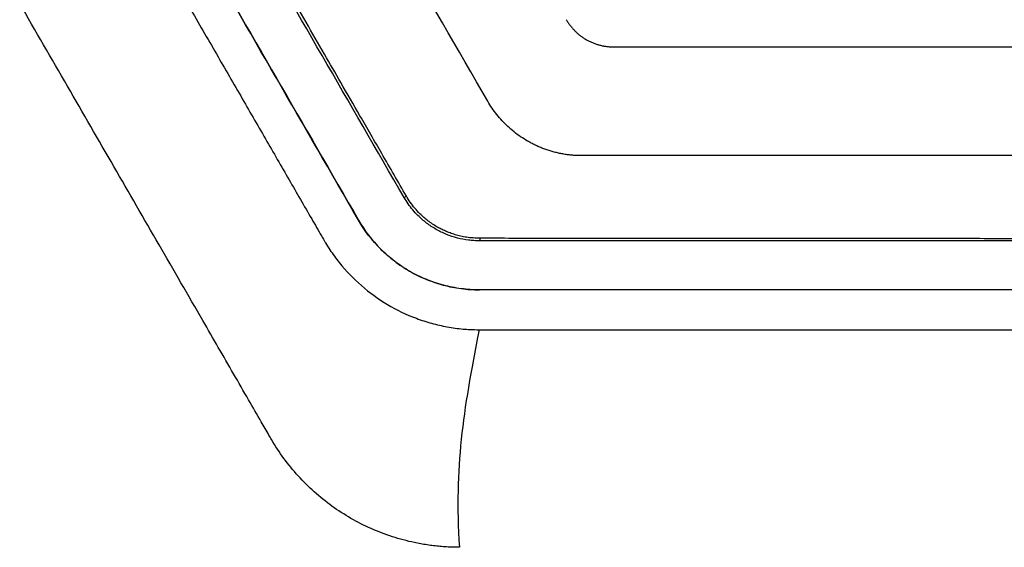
# Model space of a CAD drawing. Header units: millimetres. Extents: x -0.44 to 1.31, y -0.87 to 1.29.
# Tile 41 of 182: x 0.2282 to 0.2825, y 0.118 to 0.1471. Entities that reach past the tile are written whole.
import ezdxf

# ---------------------------------------------------------------- set-up
doc = ezdxf.new("R2010")
doc.units = ezdxf.units.MM

msp = doc.modelspace()

# ---------------------------------------------------------------- linework, layer by layer
at = {"color": 7, "linetype": 'Continuous', "lineweight": 25}
for p, q in [((0.249378, 0.137258), (0.249506, 0.137331)), ((0.246868, 0.136005), (0.246865, 0.136004)), ((0.253569, 0.134863), (0.25357, 0.135004)), ((0.311434, 0.134864), (0.253569, 0.134863)), ((0.311431, 0.132163), (0.253537, 0.132163)), ((0.253537, 0.132163), (0.253537, 0.13216)), ((0.311431, 0.13216), (0.253537, 0.13216))]:
    msp.add_line(p, q, dxfattribs=at)
for points in [[(0.253997, 0.14256), (0.250671, 0.148322), (0.247345, 0.154082), (0.244021, 0.15984)], [(0.249378, 0.137258), (0.246367, 0.142472), (0.243355, 0.14769), (0.240342, 0.15291)], [(0.246865, 0.136004), (0.243848, 0.141227), (0.240831, 0.146454), (0.237813, 0.151683)], [(0.237816, 0.151684), (0.240834, 0.146456), (0.243851, 0.141229), (0.246868, 0.136005)], [(0.253517, 0.129961), (0.253072, 0.127676), (0.252383, 0.123901), (0.25229, 0.120186), (0.252433, 0.117961)]]:
    msp.add_open_spline(points, degree=3, dxfattribs=at)
for points, knots in [([(0.249506, 0.137331), (0.249055, 0.138113), (0.248202, 0.139591), (0.246999, 0.141678), (0.245946, 0.143505), (0.244616, 0.145813), (0.242811, 0.148945), (0.241307, 0.151555), (0.240481, 0.152988)], [0, 0, 0, 0, 0.149899, 0.283202, 0.399904, 0.500004, 0.72549, 1, 1, 1, 1]), ([(0.235897, 0.150601), (0.236415, 0.149704), (0.23743, 0.147946), (0.238922, 0.145363), (0.240351, 0.142888), (0.241717, 0.140521), (0.243022, 0.138261), (0.244051, 0.136478), (0.244695, 0.135363), (0.244949, 0.134923), (0.245099, 0.134667), (0.245363, 0.13425), (0.245973, 0.133419), (0.246997, 0.132351), (0.248436, 0.13131), (0.249773, 0.130669), (0.250894, 0.130304), (0.251615, 0.13014), (0.252195, 0.130048), (0.252614, 0.129998), (0.253054, 0.129971), (0.25335, 0.129965), (0.253517, 0.129961)], [0, 0, 0, 0, 0.109183, 0.213979, 0.314388, 0.41041, 0.502046, 0.589589, 0.627557, 0.63775, 0.643237, 0.658833, 0.689815, 0.75182, 0.813904, 0.875978, 0.907042, 0.937961, 0.953626, 0.968849, 0.982378, 1, 1, 1, 1]), ([(0.252433, 0.117961), (0.252314, 0.117962), (0.252075, 0.117964), (0.251718, 0.11798), (0.251361, 0.118007), (0.251006, 0.118044), (0.250652, 0.118092), (0.250299, 0.11815), (0.249655, 0.118277), (0.248729, 0.118523), (0.247558, 0.118972), (0.246441, 0.119538), (0.245391, 0.120218), (0.244415, 0.121002), (0.243528, 0.121885), (0.242738, 0.122852), (0.24223, 0.123628), (0.241838, 0.124314), (0.241416, 0.125041), (0.240766, 0.126168), (0.239976, 0.127537), (0.239134, 0.128994), (0.237765, 0.131366), (0.235847, 0.134688), (0.233358, 0.138999), (0.230796, 0.143436), (0.229064, 0.146438), (0.228185, 0.147959)], [0, 0, 0, 0, 0.008882, 0.017745, 0.026597, 0.035447, 0.044302, 0.05317, 0.062059, 0.093159, 0.124291, 0.155236, 0.186206, 0.217249, 0.24832, 0.279252, 0.310212, 0.317282, 0.338184, 0.37292, 0.414266, 0.456071, 0.498335, 0.618342, 0.741955, 0.869174, 1, 1, 1, 1]), ([(0.258327, 0.147061), (0.258358, 0.14701), (0.258419, 0.146909), (0.258521, 0.146764), (0.258632, 0.146624), (0.258751, 0.146491), (0.25888, 0.146364), (0.259017, 0.146243), (0.259162, 0.146131), (0.259314, 0.146028), (0.259472, 0.145934), (0.259638, 0.145849), (0.259809, 0.145774), (0.259986, 0.145709), (0.260167, 0.145656), (0.260352, 0.145614), (0.260541, 0.145583), (0.260732, 0.145564), (0.260861, 0.145562), (0.260925, 0.145561)], [0, 0, 0, 0, 0.056405, 0.112778, 0.169317, 0.226223, 0.283739, 0.341894, 0.400157, 0.458443, 0.516993, 0.576144, 0.635817, 0.695807, 0.755903, 0.81619, 0.876892, 0.938121, 1, 1, 1, 1]), ([(0.260925, 0.145561), (0.26155, 0.145561), (0.2628, 0.145561), (0.264674, 0.145561), (0.266549, 0.145561), (0.268423, 0.145561), (0.270297, 0.145561), (0.272172, 0.145561), (0.274046, 0.145561), (0.275921, 0.145561), (0.277795, 0.145561), (0.27967, 0.145561), (0.281544, 0.145561), (0.283418, 0.145561), (0.285293, 0.145561), (0.287167, 0.145561), (0.289042, 0.145561), (0.290916, 0.145561), (0.292791, 0.145561), (0.294665, 0.145561), (0.29654, 0.145561), (0.298414, 0.145561), (0.300288, 0.145561), (0.302163, 0.145561), (0.303412, 0.145561), (0.304037, 0.145561)], [0, 0, 0, 0, 0.043526, 0.08704, 0.130541, 0.174032, 0.217513, 0.260987, 0.304453, 0.347914, 0.39137, 0.434823, 0.478275, 0.521725, 0.565177, 0.60863, 0.652086, 0.695547, 0.739013, 0.782487, 0.825968, 0.869459, 0.91296, 0.956474, 1, 1, 1, 1]), ([(0.259194, 0.139561), (0.259109, 0.139562), (0.25894, 0.139564), (0.258689, 0.13958), (0.258442, 0.139606), (0.258198, 0.139642), (0.257958, 0.139687), (0.257722, 0.139742), (0.25749, 0.139806), (0.257261, 0.139879), (0.257036, 0.13996), (0.256816, 0.14005), (0.256603, 0.140147), (0.256395, 0.140252), (0.256128, 0.140399), (0.255806, 0.140601), (0.255441, 0.140871), (0.255099, 0.141167), (0.254782, 0.141485), (0.254492, 0.141824), (0.254227, 0.142181), (0.254074, 0.142434), (0.253997, 0.14256)], [0, 0, 0, 0, 0.040501, 0.080604, 0.120255, 0.159454, 0.198302, 0.236866, 0.275228, 0.313459, 0.351519, 0.389346, 0.426741, 0.46371, 0.500311, 0.572483, 0.644606, 0.716795, 0.788206, 0.85893, 0.929397, 1, 1, 1, 1]), ([(0.305769, 0.139561), (0.305123, 0.139561), (0.303831, 0.139561), (0.301892, 0.139561), (0.299952, 0.139561), (0.298013, 0.139561), (0.296073, 0.139561), (0.294132, 0.139561), (0.292191, 0.139561), (0.29025, 0.139561), (0.288308, 0.139561), (0.286366, 0.139561), (0.284424, 0.139561), (0.282019, 0.139561), (0.279152, 0.139561), (0.275823, 0.139561), (0.272495, 0.139561), (0.269168, 0.139561), (0.265842, 0.139561), (0.262517, 0.139561), (0.260301, 0.139561), (0.259194, 0.139561)], [0, 0, 0, 0, 0.041676, 0.083346, 0.125011, 0.166672, 0.208332, 0.249991, 0.291651, 0.333312, 0.374976, 0.416645, 0.458319, 0.500001, 0.571444, 0.642872, 0.71429, 0.785705, 0.857125, 0.928554, 1, 1, 1, 1]), ([(0.253569, 0.134863), (0.253455, 0.134867), (0.253244, 0.134873), (0.252824, 0.134906), (0.252315, 0.135006), (0.251715, 0.135208), (0.251145, 0.135483), (0.250616, 0.135832), (0.250191, 0.136203), (0.249857, 0.136566), (0.249598, 0.1369), (0.249452, 0.137139), (0.249378, 0.137258)], [0, 0, 0, 0, 0.0677957, 0.1251184, 0.2493262, 0.3747532, 0.4995469, 0.6240545, 0.7495812, 0.8336012, 0.9168581, 1, 1, 1, 1]), ([(0.25357, 0.135004), (0.253441, 0.135008), (0.253193, 0.135016), (0.252834, 0.135051), (0.252504, 0.135116), (0.2522, 0.135198), (0.25192, 0.135293), (0.251666, 0.135396), (0.251437, 0.135504), (0.251107, 0.13568), (0.250701, 0.13595), (0.250288, 0.136313), (0.249969, 0.13666), (0.249717, 0.136985), (0.249576, 0.137216), (0.249506, 0.137331)], [0, 0, 0, 0, 0.079193, 0.152398, 0.220527, 0.284775, 0.34507, 0.401084, 0.452617, 0.499562, 0.629994, 0.749407, 0.834358, 0.9177, 1, 1, 1, 1]), ([(0.253537, 0.13216), (0.253368, 0.132163), (0.253199, 0.132166), (0.252863, 0.132185), (0.252696, 0.132202), (0.252199, 0.132269), (0.251872, 0.132333), (0.251225, 0.132505), (0.250903, 0.132613), (0.250278, 0.132872), (0.249977, 0.13302), (0.249397, 0.133354), (0.249119, 0.133539), (0.248585, 0.133947), (0.248329, 0.134172), (0.247613, 0.134886), (0.247204, 0.135416), (0.246865, 0.136004)], [0, 0, 0, 0, 0.0625, 0.0625, 0.125, 0.125, 0.25, 0.25, 0.375, 0.375, 0.5, 0.5, 0.625, 0.625, 0.75, 0.75, 1, 1, 1, 1]), ([(0.246868, 0.136005), (0.247207, 0.135418), (0.247615, 0.13489), (0.248323, 0.134181), (0.248578, 0.133958), (0.249114, 0.133546), (0.249394, 0.13336), (0.249973, 0.133025), (0.250274, 0.132877), (0.250896, 0.13262), (0.251219, 0.13251), (0.251869, 0.132337), (0.252198, 0.132272), (0.252696, 0.132205), (0.252863, 0.132188), (0.253199, 0.132169), (0.253368, 0.132166), (0.253537, 0.132163)], [0, 0, 0, 0, 0.25, 0.25, 0.375, 0.375, 0.5, 0.5, 0.625, 0.625, 0.75, 0.75, 0.875, 0.875, 0.9375, 0.9375, 1, 1, 1, 1]), ([(0.253517, 0.129961), (0.264914, 0.12996), (0.282009, 0.12996), (0.300528, 0.129962), (0.308363, 0.12996), (0.310589, 0.129962), (0.311479, 0.12996), (0.311834, 0.129965), (0.312449, 0.130002), (0.313672, 0.130175), (0.315366, 0.130696), (0.317217, 0.131741), (0.318541, 0.132915), (0.319319, 0.133868), (0.319719, 0.134446), (0.319901, 0.134748), (0.319992, 0.134899)], [0, 0, 0, 0, 0.500896, 0.751343, 0.813955, 0.845261, 0.849174, 0.853076, 0.860837, 0.876269, 0.907267, 0.938113, 0.969085, 0.984477, 0.992213, 1, 1, 1, 1]), ([(0.311434, 0.135005), (0.310792, 0.135004), (0.309508, 0.135002), (0.307581, 0.134999), (0.305654, 0.134997), (0.303726, 0.134995), (0.301798, 0.134993), (0.299869, 0.134991), (0.29794, 0.13499), (0.296011, 0.134988), (0.294081, 0.134987), (0.292151, 0.134986), (0.29022, 0.134985), (0.288289, 0.134984), (0.286357, 0.134984), (0.284425, 0.134983), (0.281929, 0.134983), (0.278872, 0.134984), (0.275253, 0.134984), (0.271635, 0.134986), (0.268019, 0.134988), (0.264404, 0.134991), (0.260791, 0.134995), (0.257179, 0.134999), (0.254773, 0.135002), (0.25357, 0.135004)], [0, 0, 0, 0, 0.033359, 0.066712, 0.100059, 0.133402, 0.166741, 0.200078, 0.233413, 0.266748, 0.300084, 0.333422, 0.366762, 0.400106, 0.433454, 0.466809, 0.50017, 0.562672, 0.625153, 0.687622, 0.750084, 0.812546, 0.875015, 0.937497, 1, 1, 1, 1])]:
    msp.add_open_spline(points, degree=3, knots=knots, dxfattribs=at)

doc.saveas('drawing.dxf')
